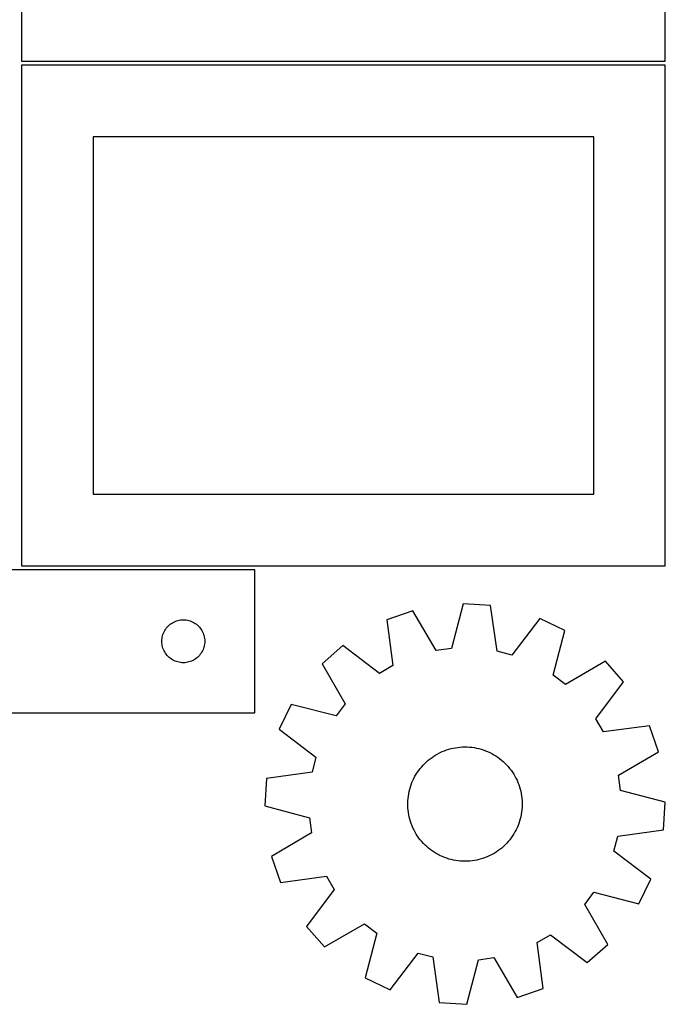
# Model space of a CAD drawing. Header units: millimetres. Extents: x 7 to 1243, y 7 to 2493.
# Tile 2 of 23: x 277 to 548, y 7 to 420. Entities that reach past the tile are written whole.
import ezdxf

# ---------------------------------------------------------------- set-up
doc = ezdxf.new("R2010")
doc.units = ezdxf.units.MM
doc.layers.add('CUT', color=7, linetype='CONTINUOUS', true_color=0x000000)

msp = doc.modelspace()

# ---------------------------------------------------------------- linework, layer by layer
at = {"layer": 'CUT'}
for p, q in [((278.047027, 612.23468), (278.047027, 402.23468)), ((548.047027, 402.23468), (548.047027, 612.23468)), ((278.047027, 402.23468), (548.047027, 402.23468)), ((548.0419, 400.508484), (278.0419, 400.508484)), ((278.0419, 400.508484), (278.0419, 190.508484)), ((548.0419, 190.508484), (548.0419, 400.508484)), ((518.0419, 370.508484), (308.0419, 370.508484)), ((308.0419, 370.508484), (308.0419, 220.508484)), ((518.0419, 220.508484), (518.0419, 370.508484)), ((308.0419, 220.508484), (518.0419, 220.508484)), ((278.0419, 190.508484), (548.0419, 190.508484)), ((375.889061, 188.854199), (225.889061, 188.854199)), ((375.889061, 128.854199), (375.889061, 188.854199)), ((463.289568, 174.524373), (458.316045, 155.797214)), ((474.805223, 173.835056), (463.289568, 174.524373)), ((477.509252, 154.648325), (474.805223, 173.835056)), ((442.105439, 171.613314), (431.20257, 167.84331)), ((451.946079, 154.921873), (442.105439, 171.613314)), ((339.5251, 165.21816), (339.954949, 165.620757)), ((339.954949, 165.620757), (340.410209, 165.994379)), ((340.410209, 165.994379), (340.888929, 166.337426)), ((340.888929, 166.337426), (341.389061, 166.648428)), ((341.389061, 166.648428), (341.908463, 166.926054)), ((341.908463, 166.926054), (342.444911, 167.169115)), ((342.444911, 167.169115), (342.996106, 167.37657)), ((342.996106, 167.37657), (343.55969, 167.547531)), ((343.55969, 167.547531), (344.133249, 167.681267)), ((344.133249, 167.681267), (344.714326, 167.777203)), ((344.714326, 167.777203), (345.300433, 167.834929)), ((345.300433, 167.834929), (345.889061, 167.854199)), ((345.889061, 167.854199), (346.47769, 167.834929)), ((346.47769, 167.834929), (347.063797, 167.777203)), ((347.063797, 167.777203), (347.644874, 167.681267)), ((347.644874, 167.681267), (348.218433, 167.547531)), ((348.218433, 167.547531), (348.782017, 167.37657)), ((348.782017, 167.37657), (349.333212, 167.169115)), ((349.333212, 167.169115), (349.86966, 166.926054)), ((349.86966, 166.926054), (350.389061, 166.648428)), ((350.389061, 166.648428), (350.889194, 166.337426)), ((350.889194, 166.337426), (351.367914, 165.994379)), ((351.367914, 165.994379), (351.823174, 165.620757)), ((351.823174, 165.620757), (352.253022, 165.21816)), ((431.20257, 167.84331), (433.774208, 148.638386)), ((495.490821, 168.417709), (483.729311, 153.019354)), ((505.866108, 163.374012), (495.490821, 168.417709)), ((337.061994, 160.610012), (337.195729, 161.18357)), ((337.195729, 161.18357), (337.36669, 161.747154)), ((337.36669, 161.747154), (337.574146, 162.29835)), ((337.574146, 162.29835), (337.817207, 162.834797)), ((337.817207, 162.834797), (338.094833, 163.354199)), ((338.094833, 163.354199), (338.405835, 163.854331)), ((338.405835, 163.854331), (338.748881, 164.333052)), ((338.748881, 164.333052), (339.122503, 164.788311)), ((339.122503, 164.788311), (339.5251, 165.21816)), ((352.253022, 165.21816), (352.65562, 164.788311)), ((352.65562, 164.788311), (353.029241, 164.333052)), ((353.029241, 164.333052), (353.372288, 163.854331)), ((353.372288, 163.854331), (353.68329, 163.354199)), ((353.68329, 163.354199), (353.960916, 162.834797)), ((353.960916, 162.834797), (354.203977, 162.29835)), ((354.203977, 162.29835), (354.411433, 161.747154)), ((354.411433, 161.747154), (354.582394, 161.18357)), ((354.582394, 161.18357), (354.716129, 160.610012)), ((501.021861, 144.612997), (505.866108, 163.374012)), ((336.889061, 158.854199), (336.908331, 159.442827)), ((336.908331, 158.265571), (336.889061, 158.854199)), ((336.908331, 159.442827), (336.966058, 160.028935)), ((336.966058, 157.679463), (336.908331, 158.265571)), ((336.966058, 160.028935), (337.061994, 160.610012)), ((337.061994, 157.098386), (336.966058, 157.679463)), ((337.195729, 156.524828), (337.061994, 157.098386)), ((354.716129, 157.098386), (354.582394, 156.524828)), ((354.716129, 160.610012), (354.812065, 160.028935)), ((354.812065, 157.679463), (354.716129, 157.098386)), ((354.812065, 160.028935), (354.869792, 159.442827)), ((354.869792, 158.265571), (354.812065, 157.679463)), ((354.869792, 159.442827), (354.889061, 158.854199)), ((354.889061, 158.854199), (354.869792, 158.265571)), ((412.745001, 157.047027), (404.114782, 149.39165)), ((428.224105, 145.391996), (412.745001, 157.047027)), ((337.36669, 155.961244), (337.195729, 156.524828)), ((337.574146, 155.410048), (337.36669, 155.961244)), ((337.817207, 154.873601), (337.574146, 155.410048)), ((338.094833, 154.354199), (337.817207, 154.873601)), ((338.405835, 153.854067), (338.094833, 154.354199)), ((338.748881, 153.375346), (338.405835, 153.854067)), ((339.122503, 152.920087), (338.748881, 153.375346)), ((339.5251, 152.490238), (339.122503, 152.920087)), ((352.65562, 152.920087), (352.253022, 152.490238)), ((353.029241, 153.375346), (352.65562, 152.920087)), ((353.372288, 153.854067), (353.029241, 153.375346)), ((353.68329, 154.354199), (353.372288, 153.854067)), ((353.960916, 154.873601), (353.68329, 154.354199)), ((354.203977, 155.410048), (353.960916, 154.873601)), ((354.411433, 155.961244), (354.203977, 155.410048)), ((354.582394, 156.524828), (354.411433, 155.961244)), ((458.316045, 155.797214), (451.946079, 154.921873)), ((483.729311, 153.019354), (477.509252, 154.648325)), ((339.954949, 152.087641), (339.5251, 152.490238)), ((340.410209, 151.714019), (339.954949, 152.087641)), ((340.888929, 151.370973), (340.410209, 151.714019)), ((341.389061, 151.05997), (340.888929, 151.370973)), ((341.908463, 150.782344), (341.389061, 151.05997)), ((342.444911, 150.539283), (341.908463, 150.782344)), ((342.996106, 150.331828), (342.444911, 150.539283)), ((343.55969, 150.160867), (342.996106, 150.331828)), ((344.133249, 150.027132), (343.55969, 150.160867)), ((344.714326, 149.931195), (344.133249, 150.027132)), ((345.300433, 149.873469), (344.714326, 149.931195)), ((345.889061, 149.854199), (345.300433, 149.873469)), ((346.47769, 149.873469), (345.889061, 149.854199)), ((347.063797, 149.931195), (346.47769, 149.873469)), ((347.644874, 150.027132), (347.063797, 149.931195)), ((348.218433, 150.160867), (347.644874, 150.027132)), ((348.782017, 150.331828), (348.218433, 150.160867)), ((349.333212, 150.539283), (348.782017, 150.331828)), ((349.86966, 150.782344), (349.333212, 150.539283)), ((350.389061, 151.05997), (349.86966, 150.782344)), ((350.889194, 151.370973), (350.389061, 151.05997)), ((351.367914, 151.714019), (350.889194, 151.370973)), ((351.823174, 152.087641), (351.367914, 151.714019)), ((352.253022, 152.490238), (351.823174, 152.087641)), ((404.114782, 149.39165), (413.840071, 132.632737)), ((522.90398, 150.453), (506.145067, 140.727711)), ((530.559356, 141.822781), (522.90398, 150.453)), ((433.774208, 148.638386), (428.224105, 145.391996)), ((506.145067, 140.727711), (501.021861, 144.612997)), ((518.904326, 126.343676), (530.559356, 141.822781)), ((391.19377, 132.353779), (386.150073, 121.978491)), ((409.954785, 127.509531), (391.19377, 132.353779)), ((413.840071, 132.632737), (409.954785, 127.509531)), ((270.889061, 128.854199), (375.889061, 128.854199)), ((522.150716, 120.793574), (518.904326, 126.343676)), ((386.150073, 121.978491), (401.548427, 110.216982)), ((541.35564, 123.365211), (522.150716, 120.793574)), ((545.125644, 112.462343), (541.35564, 123.365211)), ((451.856595, 111.205329), (452.710144, 111.685068)), ((452.710144, 111.685068), (453.582551, 112.129592)), ((453.582551, 112.129592), (454.472363, 112.538161)), ((454.472363, 112.538161), (455.3781, 112.910097)), ((455.3781, 112.910097), (456.298254, 113.244779)), ((456.298254, 113.244779), (457.231293, 113.541651)), ((457.231293, 113.541651), (458.175665, 113.800219)), ((458.175665, 113.800219), (459.129797, 114.020052)), ((459.129797, 114.020052), (460.092102, 114.200784)), ((460.092102, 114.200784), (461.060978, 114.342115)), ((461.060978, 114.342115), (462.034813, 114.443809)), ((462.034813, 114.443809), (463.011984, 114.505697)), ((463.011984, 114.505697), (463.990868, 114.527676)), ((463.990868, 114.527676), (464.969833, 114.509709)), ((464.969833, 114.509709), (465.94725, 114.451827)), ((465.94725, 114.451827), (466.921493, 114.354126)), ((466.921493, 114.354126), (467.89094, 114.216768)), ((467.89094, 114.216768), (468.853978, 114.039981)), ((468.853978, 114.039981), (469.809004, 113.824061)), ((469.809004, 113.824061), (470.754427, 113.569367)), ((470.754427, 113.569367), (471.688675, 113.276322)), ((471.688675, 113.276322), (472.610193, 112.945414)), ((472.610193, 112.945414), (473.517447, 112.577194)), ((473.517447, 112.577194), (474.408927, 112.172275)), ((474.408927, 112.172275), (475.283148, 111.731331)), ((475.283148, 111.731331), (476.138657, 111.255096)), ((528.434203, 102.621703), (545.125644, 112.462343)), ((401.548427, 110.216982), (399.919457, 103.996922)), ((446.524557, 106.935264), (447.208373, 107.636042)), ((447.208373, 107.636042), (447.920205, 108.308345)), ((447.920205, 108.308345), (448.658866, 108.951053)), ((448.658866, 108.951053), (449.423127, 109.563099)), ((449.423127, 109.563099), (450.211718, 110.143461)), ((450.211718, 110.143461), (451.023324, 110.691175)), ((451.023324, 110.691175), (451.856595, 111.205329)), ((476.138657, 111.255096), (476.974028, 110.744362)), ((476.974028, 110.744362), (477.787873, 110.199979)), ((477.787873, 110.199979), (478.578835, 109.622854)), ((478.578835, 109.622854), (479.345599, 109.013946)), ((479.345599, 109.013946), (480.086889, 108.374271)), ((480.086889, 108.374271), (480.80147, 107.704891)), ((480.80147, 107.704891), (481.488153, 107.006922)), ((399.919457, 103.996922), (380.732726, 101.292893)), ((443.563793, 103.046618), (444.091461, 103.871397)), ((444.091461, 103.871397), (444.652332, 104.673968)), ((444.652332, 104.673968), (445.245471, 105.452993)), ((445.245471, 105.452993), (445.869893, 106.207177)), ((445.869893, 106.207177), (446.524557, 106.935264)), ((481.488153, 107.006922), (482.145796, 106.281525)), ((482.145796, 106.281525), (482.773304, 105.529907)), ((482.773304, 105.529907), (483.369632, 104.753319)), ((483.369632, 104.753319), (483.933787, 103.953055)), ((483.933787, 103.953055), (484.464832, 103.130445)), ((380.732726, 101.292893), (380.043408, 89.777239)), ((441.452214, 98.638792), (441.80185, 99.553368)), ((441.80185, 99.553368), (442.1885, 100.452922)), ((442.1885, 100.452922), (442.61152, 101.335957)), ((442.61152, 101.335957), (443.070205, 102.201002)), ((443.070205, 102.201002), (443.563793, 103.046618)), ((484.464832, 103.130445), (484.961881, 102.286859)), ((484.961881, 102.286859), (485.424109, 101.423702)), ((485.424109, 101.423702), (485.850744, 100.542409)), ((485.850744, 100.542409), (486.241078, 99.644447)), ((486.241078, 99.644447), (486.594461, 98.731312)), ((529.309544, 96.251737), (528.434203, 102.621703)), ((440.434496, 94.861031), (440.63089, 95.820262)), ((440.63089, 95.820262), (440.866246, 96.770685)), ((440.866246, 96.770685), (441.140173, 97.710716)), ((441.140173, 97.710716), (441.452214, 98.638792)), ((486.594461, 98.731312), (486.910304, 97.804523)), ((486.910304, 97.804523), (487.188081, 96.865622)), ((487.188081, 96.865622), (487.427331, 95.916172)), ((487.427331, 95.916172), (487.627655, 94.957754)), ((548.036703, 91.278214), (529.309544, 96.251737)), ((440.044097, 90.968112), (440.082029, 91.946507)), ((440.046103, 89.988984), (440.044097, 90.968112)), ((440.082029, 91.946507), (440.159837, 92.92254)), ((440.159837, 92.92254), (440.277391, 93.894587)), ((440.277391, 93.894587), (440.434496, 94.861031)), ((487.627655, 94.957754), (487.78872, 93.991963)), ((487.78872, 93.991963), (487.910258, 93.020405)), ((487.910258, 93.020405), (487.992066, 92.044699)), ((487.992066, 92.044699), (488.034008, 91.066468)), ((488.034008, 91.066468), (488.036015, 90.08734)), ((547.347385, 79.762559), (548.036703, 91.278214)), ((380.043408, 89.777239), (398.770567, 84.803716)), ((440.088046, 89.010753), (440.046103, 89.988984)), ((440.169854, 88.035047), (440.088046, 89.010753)), ((440.291391, 87.06349), (440.169854, 88.035047)), ((440.452456, 86.097698), (440.291391, 87.06349)), ((487.802721, 87.160865), (487.645616, 86.194421)), ((487.920275, 88.132912), (487.802721, 87.160865)), ((487.998083, 89.108945), (487.920275, 88.132912)), ((488.036015, 90.08734), (487.998083, 89.108945)), ((398.770567, 84.803716), (399.645909, 78.43375)), ((440.65278, 85.13928), (440.452456, 86.097698)), ((440.89203, 84.18983), (440.65278, 85.13928)), ((441.169808, 83.250929), (440.89203, 84.18983)), ((441.485651, 82.32414), (441.169808, 83.250929)), ((486.939939, 83.344736), (486.627898, 82.41666)), ((487.213866, 84.284768), (486.939939, 83.344736)), ((487.449222, 85.23519), (487.213866, 84.284768)), ((487.645616, 86.194421), (487.449222, 85.23519)), ((441.839033, 81.411005), (441.485651, 82.32414)), ((442.229367, 80.513044), (441.839033, 81.411005)), ((442.656003, 79.631751), (442.229367, 80.513044)), ((443.11823, 78.768593), (442.656003, 79.631751)), ((443.61528, 77.925007), (443.11823, 78.768593)), ((485.009906, 78.854451), (484.516319, 78.008834)), ((485.468592, 79.719496), (485.009906, 78.854451)), ((485.891611, 80.60253), (485.468592, 79.719496)), ((486.278261, 81.502084), (485.891611, 80.60253)), ((486.627898, 82.41666), (486.278261, 81.502084)), ((528.160654, 77.05853), (547.347385, 79.762559)), ((399.645909, 78.43375), (382.954468, 68.593109)), ((444.146324, 77.102397), (443.61528, 77.925007)), ((444.71048, 76.302133), (444.146324, 77.102397)), ((445.306808, 75.525545), (444.71048, 76.302133)), ((445.934316, 74.773928), (445.306808, 75.525545)), ((446.591958, 74.04853), (445.934316, 74.773928)), ((482.210219, 74.848275), (481.555555, 74.120189)), ((482.83464, 75.602459), (482.210219, 74.848275)), ((483.42778, 76.381485), (482.83464, 75.602459)), ((483.988651, 77.184055), (483.42778, 76.381485)), ((484.516319, 78.008834), (483.988651, 77.184055)), ((526.531684, 70.83847), (528.160654, 77.05853)), ((447.278642, 73.350561), (446.591958, 74.04853)), ((447.993223, 72.681182), (447.278642, 73.350561)), ((448.734512, 72.041506), (447.993223, 72.681182)), ((449.501276, 71.432599), (448.734512, 72.041506)), ((450.292239, 70.855473), (449.501276, 71.432599)), ((451.106083, 70.311091), (450.292239, 70.855473)), ((451.941455, 69.800356), (451.106083, 70.311091)), ((477.056788, 70.364277), (476.223517, 69.850123)), ((477.868394, 70.911991), (477.056788, 70.364277)), ((478.656984, 71.492354), (477.868394, 70.911991)), ((479.421246, 72.104399), (478.656984, 71.492354)), ((480.159907, 72.747108), (479.421246, 72.104399)), ((480.871738, 73.419411), (480.159907, 72.747108)), ((481.555555, 74.120189), (480.871738, 73.419411)), ((541.930038, 59.076961), (526.531684, 70.83847)), ((382.954468, 68.593109), (386.724472, 57.690241)), ((452.796963, 69.324121), (451.941455, 69.800356)), ((453.671185, 68.883177), (452.796963, 69.324121)), ((454.562665, 68.478258), (453.671185, 68.883177)), ((455.469918, 68.110038), (454.562665, 68.478258)), ((456.391436, 67.77913), (455.469918, 68.110038)), ((457.325684, 67.486085), (456.391436, 67.77913)), ((458.271108, 67.231391), (457.325684, 67.486085)), ((459.226134, 67.015471), (458.271108, 67.231391)), ((460.189171, 66.838685), (459.226134, 67.015471)), ((461.158619, 66.701326), (460.189171, 66.838685)), ((462.132862, 66.603625), (461.158619, 66.701326)), ((463.110279, 66.545743), (462.132862, 66.603625)), ((464.089244, 66.527776), (463.110279, 66.545743)), ((465.068127, 66.549756), (464.089244, 66.527776)), ((466.045299, 66.611644), (465.068127, 66.549756)), ((467.019133, 66.713338), (466.045299, 66.611644)), ((467.988009, 66.854668), (467.019133, 66.713338)), ((468.950315, 67.035401), (467.988009, 66.854668)), ((469.904447, 67.255233), (468.950315, 67.035401)), ((470.848819, 67.513801), (469.904447, 67.255233)), ((471.781858, 67.810673), (470.848819, 67.513801)), ((472.702012, 68.145355), (471.781858, 67.810673)), ((473.607748, 68.517291), (472.702012, 68.145355)), ((474.497561, 68.925861), (473.607748, 68.517291)), ((475.369968, 69.370385), (474.497561, 68.925861)), ((476.223517, 69.850123), (475.369968, 69.370385)), ((386.724472, 57.690241), (405.929395, 60.261878)), ((405.929395, 60.261878), (409.175786, 54.711776)), ((536.886341, 48.701673), (541.930038, 59.076961)), ((409.175786, 54.711776), (397.520755, 39.232671)), ((514.24004, 48.422715), (518.125326, 53.545921)), ((518.125326, 53.545921), (536.886341, 48.701673)), ((523.96533, 31.663802), (514.24004, 48.422715)), ((397.520755, 39.232671), (405.176132, 30.602452)), ((405.176132, 30.602452), (421.935045, 40.327742)), ((421.935045, 40.327742), (427.058251, 36.442456)), ((427.058251, 36.442456), (422.214003, 17.681441)), ((494.305904, 32.417066), (499.856006, 35.663456)), ((499.856006, 35.663456), (515.335111, 24.008426)), ((496.877541, 13.212142), (494.305904, 32.417066)), ((515.335111, 24.008426), (523.96533, 31.663802)), ((432.589291, 12.637744), (444.3508, 28.036098)), ((444.3508, 28.036098), (450.57086, 26.407127)), ((450.57086, 26.407127), (453.274888, 7.220396)), ((464.790543, 6.531079), (469.764066, 25.258238)), ((469.764066, 25.258238), (476.134032, 26.133579)), ((476.134032, 26.133579), (485.974673, 9.442138)), ((422.214003, 17.681441), (432.589291, 12.637744)), ((485.974673, 9.442138), (496.877541, 13.212142)), ((453.274888, 7.220396), (464.790543, 6.531079))]:
    msp.add_line(p, q, dxfattribs=at)

doc.saveas('drawing.dxf')
